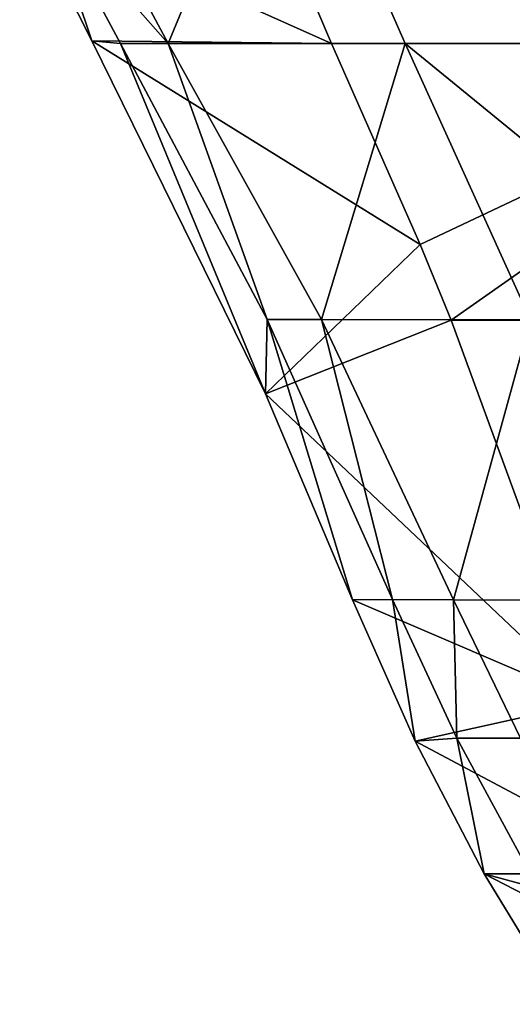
# Model space of a CAD drawing. Header units: millimetres. Extents: x -326 to 2371, y -557 to 1237.
# Tile 107 of 114: x 56.38 to 61.56, y 1189.07 to 1199.42. Entities that reach past the tile are written whole.
import ezdxf

# ---------------------------------------------------------------- set-up
doc = ezdxf.new("R2010")
doc.units = ezdxf.units.MM
doc.header["$LTSCALE"] = 25.4
doc.layers.get('0').update_dxf_attribs({"true_color": 0xff5454})

# ---------------------------------------------------------------- blocks, each defined once
blk = doc.blocks.new('MONO-BIURKOWA-7703.STL')
at = {"color": 18, "true_color": 0x000000}
mesh = blk.add_polyface(dxfattribs=at)
corners = [(59.149, 1202.084, 8.731), (57.942, 1199.167, 11.597), (56.383, 1202.08, 11.239)]
mesh.append_faces([[corners[k] for k in face] for face in [(0, 1, 2)]], dxfattribs={"color": 18})
mesh = blk.add_polyface(dxfattribs=at)
corners = [(56.383, 1202.08, 11.239), (57.942, 1199.167, 11.597), (56.666, 1200.615, 14.9)]
mesh.append_faces([[corners[k] for k in face] for face in [(0, 1, 2)]], dxfattribs={"color": 18})
mesh = blk.add_polyface(dxfattribs=at)
corners = [(60.429, 1199.166, 9.281), (57.942, 1199.167, 11.597), (59.149, 1202.084, 8.731)]
mesh.append_faces([[corners[k] for k in face] for face in [(0, 1, 2)]], dxfattribs={"color": 18})
mesh = blk.add_polyface(dxfattribs=at)
corners = [(65.048, 1199.163, 20.579), (64.397, 1202.094, 20.875), (58.865, 1201.023, 20.304)]
mesh.append_faces([[corners[k] for k in face] for face in [(0, 1, 2)]], dxfattribs={"color": 18})
mesh = blk.add_polyface(dxfattribs=at)
corners = [(62.989, 1199.165, 9.023), (60.429, 1199.166, 9.281), (59.149, 1202.084, 8.731)]
mesh.append_faces([[corners[k] for k in face] for face in [(0, 1, 2)]], dxfattribs={"color": 18})
mesh = blk.add_polyface(dxfattribs=at)
corners = [(62.989, 1199.165, 9.023), (59.149, 1202.084, 8.731), (62.478, 1200.619, 8.81)]
mesh.append_faces([[corners[k] for k in face] for face in [(0, 1, 2)]], dxfattribs={"color": 18})
mesh = blk.add_polyface(dxfattribs=at)
corners = [(59.658, 1199.165, 20.055), (58.865, 1201.023, 20.304), (56.423, 1200.615, 17.821)]
mesh.append_faces([[corners[k] for k in face] for face in [(0, 1, 2)]], dxfattribs={"color": 18})
mesh = blk.add_polyface(dxfattribs=at)
corners = [(65.048, 1199.163, 20.579), (58.865, 1201.023, 20.304), (59.658, 1199.165, 20.055)]
mesh.append_faces([[corners[k] for k in face] for face in [(0, 1, 2)]], dxfattribs={"color": 18})
mesh = blk.add_polyface(dxfattribs=at)
corners = [(56.423, 1200.615, 17.821), (56.666, 1200.615, 14.9), (57.141, 1199.193, 17.764)]
mesh.append_faces([[corners[k] for k in face] for face in [(0, 1, 2)]], dxfattribs={"color": 18})
mesh = blk.add_polyface(dxfattribs=at)
corners = [(59.658, 1199.165, 20.055), (56.423, 1200.615, 17.821), (57.141, 1199.193, 17.764)]
mesh.append_faces([[corners[k] for k in face] for face in [(0, 1, 2)]], dxfattribs={"color": 18})
mesh = blk.add_polyface(dxfattribs=at)
corners = [(56.666, 1200.615, 14.9), (57.44, 1199.167, 14.911), (57.141, 1199.193, 17.764)]
mesh.append_faces([[corners[k] for k in face] for face in [(0, 1, 2)]], dxfattribs={"color": 18})
mesh = blk.add_polyface(dxfattribs=at)
corners = [(56.666, 1200.615, 14.9), (57.942, 1199.167, 11.597), (57.44, 1199.167, 14.911)]
mesh.append_faces([[corners[k] for k in face] for face in [(0, 1, 2)]], dxfattribs={"color": 18})
mesh = blk.add_polyface(dxfattribs=at)
corners = [(57.141, 1199.193, 17.764), (57.44, 1199.167, 14.911), (58.965, 1195.486, 17.615)]
mesh.append_faces([[corners[k] for k in face] for face in [(0, 1, 2)]], dxfattribs={"color": 18})
mesh = blk.add_polyface(dxfattribs=at)
corners = [(60.587, 1197.055, 19.774), (59.658, 1199.165, 20.055), (57.141, 1199.193, 17.764)]
mesh.append_faces([[corners[k] for k in face] for face in [(0, 1, 2)]], dxfattribs={"color": 18})
mesh = blk.add_polyface(dxfattribs=at)
corners = [(60.587, 1197.055, 19.774), (57.141, 1199.193, 17.764), (58.965, 1195.486, 17.615)]
mesh.append_faces([[corners[k] for k in face] for face in [(0, 1, 2)]], dxfattribs={"color": 18})
mesh = blk.add_polyface(dxfattribs=at)
corners = [(57.44, 1199.167, 14.911), (58.98, 1196.267, 14.933), (58.965, 1195.486, 17.615)]
mesh.append_faces([[corners[k] for k in face] for face in [(0, 1, 2)]], dxfattribs={"color": 18})
mesh = blk.add_polyface(dxfattribs=at)
corners = [(57.44, 1199.167, 14.911), (57.942, 1199.167, 11.597), (58.98, 1196.267, 14.933)]
mesh.append_faces([[corners[k] for k in face] for face in [(0, 1, 2)]], dxfattribs={"color": 18})
mesh = blk.add_polyface(dxfattribs=at)
corners = [(57.942, 1199.167, 11.597), (59.553, 1196.266, 11.957), (58.98, 1196.267, 14.933)]
mesh.append_faces([[corners[k] for k in face] for face in [(0, 1, 2)]], dxfattribs={"color": 18})
mesh = blk.add_polyface(dxfattribs=at)
corners = [(60.429, 1199.166, 9.281), (59.553, 1196.266, 11.957), (57.942, 1199.167, 11.597)]
mesh.append_faces([[corners[k] for k in face] for face in [(0, 1, 2)]], dxfattribs={"color": 18})
mesh = blk.add_polyface(dxfattribs=at)
corners = [(61.747, 1196.261, 9.831), (59.553, 1196.266, 11.957), (60.429, 1199.166, 9.281)]
mesh.append_faces([[corners[k] for k in face] for face in [(0, 1, 2)]], dxfattribs={"color": 18})
mesh = blk.add_polyface(dxfattribs=at)
corners = [(65.048, 1199.163, 20.579), (59.658, 1199.165, 20.055), (60.587, 1197.055, 19.774)]
mesh.append_faces([[corners[k] for k in face] for face in [(0, 1, 2)]], dxfattribs={"color": 18})
mesh = blk.add_polyface(dxfattribs=at)
corners = [(63.991, 1196.255, 9.448), (60.429, 1199.166, 9.281), (62.989, 1199.165, 9.023)]
mesh.append_faces([[corners[k] for k in face] for face in [(0, 1, 2)]], dxfattribs={"color": 18})
mesh = blk.add_polyface(dxfattribs=at)
corners = [(63.991, 1196.255, 9.448), (61.747, 1196.261, 9.831), (60.429, 1199.166, 9.281)]
mesh.append_faces([[corners[k] for k in face] for face in [(0, 1, 2)]], dxfattribs={"color": 18})
mesh = blk.add_polyface(dxfattribs=at)
corners = [(65.048, 1199.163, 20.579), (60.587, 1197.055, 19.774), (60.913, 1196.259, 19.667)]
mesh.append_faces([[corners[k] for k in face] for face in [(0, 1, 2)]], dxfattribs={"color": 18})
mesh = blk.add_polyface(dxfattribs=at)
corners = [(65.048, 1199.163, 20.579), (60.913, 1196.259, 19.667), (63.292, 1196.254, 20.009)]
mesh.append_faces([[corners[k] for k in face] for face in [(0, 1, 2)]], dxfattribs={"color": 18})
mesh = blk.add_polyface(dxfattribs=at)
corners = [(60.913, 1196.259, 19.667), (60.587, 1197.055, 19.774), (58.965, 1195.486, 17.615)]
mesh.append_faces([[corners[k] for k in face] for face in [(0, 1, 2)]], dxfattribs={"color": 18})
mesh = blk.add_polyface(dxfattribs=at)
corners = [(58.98, 1196.267, 14.933), (59.877, 1193.321, 17.525), (58.965, 1195.486, 17.615)]
mesh.append_faces([[corners[k] for k in face] for face in [(0, 1, 2)]], dxfattribs={"color": 18})
mesh = blk.add_polyface(dxfattribs=at)
corners = [(62.385, 1192.244, 19.133), (60.913, 1196.259, 19.667), (58.965, 1195.486, 17.615)]
mesh.append_faces([[corners[k] for k in face] for face in [(0, 1, 2)]], dxfattribs={"color": 18})
mesh = blk.add_polyface(dxfattribs=at)
corners = [(58.98, 1196.267, 14.933), (60.297, 1193.323, 14.948), (59.877, 1193.321, 17.525)]
mesh.append_faces([[corners[k] for k in face] for face in [(0, 1, 2)]], dxfattribs={"color": 18})
mesh = blk.add_polyface(dxfattribs=at)
corners = [(58.98, 1196.267, 14.933), (59.553, 1196.266, 11.957), (60.297, 1193.323, 14.948)]
mesh.append_faces([[corners[k] for k in face] for face in [(0, 1, 2)]], dxfattribs={"color": 18})
mesh = blk.add_polyface(dxfattribs=at)
corners = [(59.553, 1196.266, 11.957), (60.937, 1193.322, 12.309), (60.297, 1193.323, 14.948)]
mesh.append_faces([[corners[k] for k in face] for face in [(0, 1, 2)]], dxfattribs={"color": 18})
mesh = blk.add_polyface(dxfattribs=at)
corners = [(61.747, 1196.261, 9.831), (60.937, 1193.322, 12.309), (59.553, 1196.266, 11.957)]
mesh.append_faces([[corners[k] for k in face] for face in [(0, 1, 2)]], dxfattribs={"color": 18})
mesh = blk.add_polyface(dxfattribs=at)
corners = [(63.292, 1196.254, 20.009), (60.913, 1196.259, 19.667), (62.385, 1192.244, 19.133)]
mesh.append_faces([[corners[k] for k in face] for face in [(0, 1, 2)]], dxfattribs={"color": 18})
mesh = blk.add_polyface(dxfattribs=at)
corners = [(61.747, 1196.261, 9.831), (62.853, 1193.317, 10.372), (60.937, 1193.322, 12.309)]
mesh.append_faces([[corners[k] for k in face] for face in [(0, 1, 2)]], dxfattribs={"color": 18})
mesh = blk.add_polyface(dxfattribs=at)
corners = [(62.385, 1192.244, 19.133), (58.965, 1195.486, 17.615), (59.877, 1193.321, 17.525)]
mesh.append_faces([[corners[k] for k in face] for face in [(0, 1, 2)]], dxfattribs={"color": 18})
mesh = blk.add_polyface(dxfattribs=at)
corners = [(60.297, 1193.323, 14.948), (60.537, 1191.837, 17.465), (59.877, 1193.321, 17.525)]
mesh.append_faces([[corners[k] for k in face] for face in [(0, 1, 2)]], dxfattribs={"color": 18})
mesh = blk.add_polyface(dxfattribs=at)
corners = [(62.385, 1192.244, 19.133), (59.877, 1193.321, 17.525), (60.537, 1191.837, 17.465)]
mesh.append_faces([[corners[k] for k in face] for face in [(0, 1, 2)]], dxfattribs={"color": 18})
mesh = blk.add_polyface(dxfattribs=at)
corners = [(60.297, 1193.323, 14.948), (60.974, 1191.867, 14.955), (60.537, 1191.837, 17.465)]
mesh.append_faces([[corners[k] for k in face] for face in [(0, 1, 2)]], dxfattribs={"color": 18})
mesh = blk.add_polyface(dxfattribs=at)
corners = [(60.297, 1193.323, 14.948), (60.937, 1193.322, 12.309), (60.974, 1191.867, 14.955)]
mesh.append_faces([[corners[k] for k in face] for face in [(0, 1, 2)]], dxfattribs={"color": 18})
mesh = blk.add_polyface(dxfattribs=at)
corners = [(60.937, 1193.322, 12.309), (61.64, 1191.866, 12.484), (60.974, 1191.867, 14.955)]
mesh.append_faces([[corners[k] for k in face] for face in [(0, 1, 2)]], dxfattribs={"color": 18})
mesh = blk.add_polyface(dxfattribs=at)
corners = [(60.937, 1193.322, 12.309), (62.853, 1193.317, 10.372), (61.64, 1191.866, 12.484)]
mesh.append_faces([[corners[k] for k in face] for face in [(0, 1, 2)]], dxfattribs={"color": 18})
mesh = blk.add_polyface(dxfattribs=at)
corners = [(63.161, 1190.44, 18.892), (62.385, 1192.244, 19.133), (60.537, 1191.837, 17.465)]
mesh.append_faces([[corners[k] for k in face] for face in [(0, 1, 2)]], dxfattribs={"color": 18})
mesh = blk.add_polyface(dxfattribs=at)
corners = [(60.974, 1191.867, 14.955), (61.261, 1190.443, 17.411), (60.537, 1191.837, 17.465)]
mesh.append_faces([[corners[k] for k in face] for face in [(0, 1, 2)]], dxfattribs={"color": 18})
mesh = blk.add_polyface(dxfattribs=at)
corners = [(60.974, 1191.867, 14.955), (61.743, 1190.444, 14.967), (61.261, 1190.443, 17.411)]
mesh.append_faces([[corners[k] for k in face] for face in [(0, 1, 2)]], dxfattribs={"color": 18})
mesh = blk.add_polyface(dxfattribs=at)
corners = [(60.974, 1191.867, 14.955), (61.64, 1191.866, 12.484), (61.743, 1190.444, 14.967)]
mesh.append_faces([[corners[k] for k in face] for face in [(0, 1, 2)]], dxfattribs={"color": 18})
mesh = blk.add_polyface(dxfattribs=at)
corners = [(63.161, 1190.44, 18.892), (60.537, 1191.837, 17.465), (61.261, 1190.443, 17.411)]
mesh.append_faces([[corners[k] for k in face] for face in [(0, 1, 2)]], dxfattribs={"color": 18})
mesh = blk.add_polyface(dxfattribs=at)
corners = [(61.743, 1190.444, 14.967), (61.748, 1189.645, 17.382), (61.261, 1190.443, 17.411)]
mesh.append_faces([[corners[k] for k in face] for face in [(0, 1, 2)]], dxfattribs={"color": 18})
mesh = blk.add_polyface(dxfattribs=at)
corners = [(63.91, 1189.071, 18.709), (61.261, 1190.443, 17.411), (61.748, 1189.645, 17.382)]
mesh.append_faces([[corners[k] for k in face] for face in [(0, 1, 2)]], dxfattribs={"color": 18})
mesh = blk.add_polyface(dxfattribs=at)
corners = [(63.91, 1189.071, 18.709), (63.466, 1189.843, 18.813), (61.261, 1190.443, 17.411)]
mesh.append_faces([[corners[k] for k in face] for face in [(0, 1, 2)]], dxfattribs={"color": 18})
mesh = blk.add_polyface(dxfattribs=at)
corners = [(63.466, 1189.843, 18.813), (63.161, 1190.44, 18.892), (61.261, 1190.443, 17.411)]
mesh.append_faces([[corners[k] for k in face] for face in [(0, 1, 2)]], dxfattribs={"color": 18})

msp = doc.modelspace()

# ---------------------------------------------------------------- block references
at = {"color": 0}
msp.add_blockref('MONO-BIURKOWA-7703.STL', (0, 0, -757.742), dxfattribs=at)

doc.saveas('drawing.dxf')
